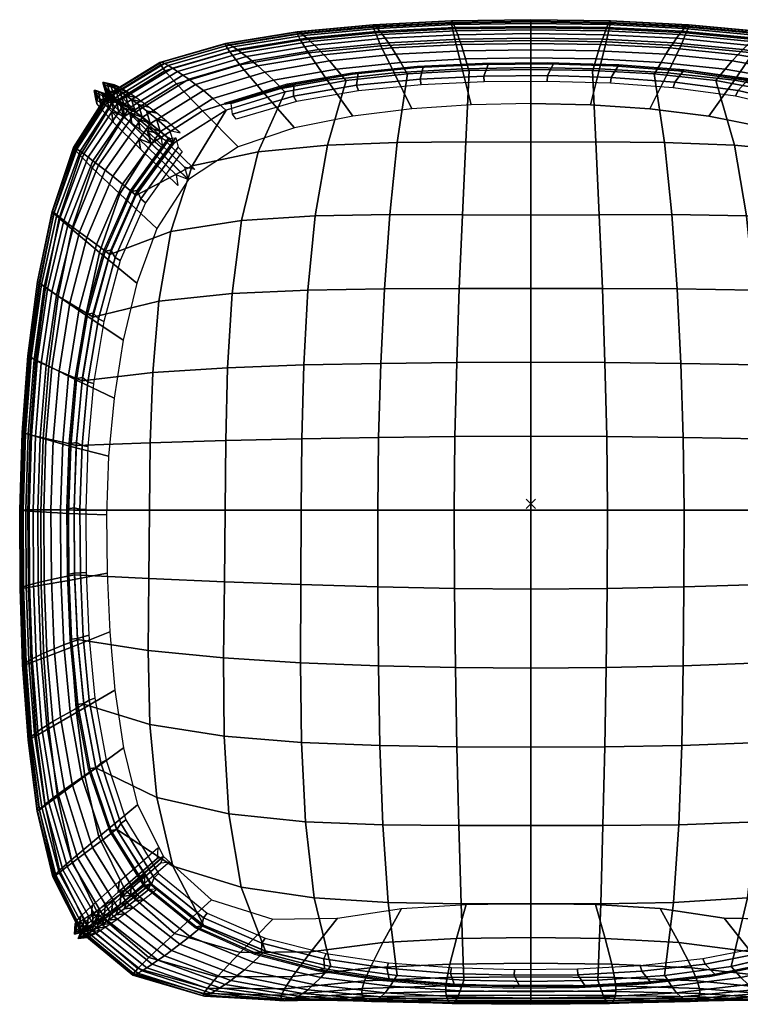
# Model space of a CAD drawing. Header units: inches. Extents: x -28 to 347, y 450 to 546.
# Tile 5 of 30: x 244 to 260, y 491 to 512. Entities that reach past the tile are written whole.
import ezdxf

# ---------------------------------------------------------------- set-up
doc = ezdxf.new("R2010")
doc.units = ezdxf.units.IN
doc.header["$MEASUREMENT"] = 0
doc.header["$PDMODE"] = 3
doc.header["$PDSIZE"] = 0.1
for name, color, linetype in [('A-FURN-3-NODE', 7, 'Continuous'), ('A-FURN-3-OPENEST-SEAT-FABRIC-BASE', 144, 'Continuous'), ('A-FURN-3-OPENEST-SEAT-FABRIC-SURFACE', 141, 'Continuous'), ('A-FURN-3-OPENEST-SEAT-FRAME', 254, 'Continuous'), ('A-FURN-3-OPENEST-SEAT-THREAD', 254, 'Continuous')]:
    doc.layers.add(name, color=color, linetype=linetype)

# ---------------------------------------------------------------- blocks, each defined once
blk = doc.blocks.new('SOPN-XX-3D-3')
at = {"layer": 'A-FURN-3-NODE'}
blk.add_point((0, 0), dxfattribs=at)
at = {"layer": 'A-FURN-3-OPENEST-SEAT-FRAME'}
for points, invisible_edges in [([(-2.769, -8.67, 0), (-2.545, 8.468), (-3.811, 8.312), (-4.14, -8.875, 0)], 5), ([(-1.272, 8.553), (-2.545, 8.468), (-2.769, -8.67, 0), (-1.384, -8.582, 0)], 10), ([(0.003, 8.58), (-1.272, 8.553), (-1.384, -8.582, 0), (0.003, -8.56, 0)], 10), ([(0.003, -8.56, 0), (0.003, 8.58), (1.279, 8.553), (1.39, -8.582, 0)], 5), ([(1.39, -8.582, 0), (1.279, 8.553), (2.551, 8.468), (2.775, -8.67, 0)], 5), ([(4.147, -8.875, 0), (2.775, -8.67, 0), (2.551, 8.468), (3.817, 8.312)], 10), ([(-5.061, 8.058), (-5.523, -8.893, 0), (-4.14, -8.875, 0), (-3.811, 8.312)], 5), ([(3.817, 8.312), (5.067, 8.058), (5.529, -8.893, 0), (4.147, -8.875, 0)], 10), ([(-5.523, -8.893, 0), (-5.061, 8.058), (-6.268, 7.65), (-6.839, -8.484, 0)], 5), ([(-7.328, 6.953), (-7.863, -7.556, 0), (-6.839, -8.484, 0), (-6.268, 7.65)], 5), ([(-7.863, -7.556, 0), (-7.328, 6.953), (-8.005, 5.904, 0), (-8.425, -6.443, 0)], 5), ([(-8.436, 4.728, 0), (-8.724, -5.227, 0), (-8.425, -6.443, 0), (-8.005, 5.904, 0)], 5), ([(-8.724, -5.227, 0), (-8.436, 4.728, 0), (-8.728, 3.509, 0), (-8.906, -3.986, 0)], 5), ([(-8.923, 2.27, 0), (-9.017, -2.737), (-8.906, -3.986, 0), (-8.728, 3.509, 0)], 5), ([(-9.017, -2.737), (-8.923, 2.27, 0), (-9.041, 1.022, 0), (-9.075, -1.485, 0)], 5), ([(-9.088, -0.231, 0), (-9.075, -1.485, 0), (-9.075, -1.485, 0), (-9.041, 1.022, 0)], 4)]:
    blk.add_3dface(points, dxfattribs=dict(at, invisible_edges=invisible_edges))
at = {"layer": 'A-FURN-3-OPENEST-SEAT-FABRIC-BASE'}
mesh = blk.add_polymesh((13, 17), dxfattribs=at)
for k, corner in enumerate([(7.646, 7.735, 16.566), (7.937, 7.984, 15.5), (8.149, 8.155, 14.4), (8.321, 8.289, 13.288), (8.469, 8.398, 12.169), (8.599, 8.49, 11.047), (8.715, 8.569, 9.922), (8.819, 8.636, 8.795), (8.912, 8.693, 7.666), (8.994, 8.738, 6.537), (9.055, 8.765, 5.405), (9.086, 8.761, 4.272), (9.066, 8.709, 3.14), (8.968, 8.582, 2.018), (8.712, 8.305, 0.954), (8.129, 7.723, 0.204), (7.334, 6.953), (6.533, 8.437, 16.566), (6.813, 8.686, 15.5), (7.018, 8.857, 14.4), (7.186, 8.991, 13.288), (7.33, 9.099, 12.169), (7.458, 9.191, 11.047), (7.573, 9.269, 9.922), (7.676, 9.336, 8.795), (7.77, 9.393, 7.666), (7.852, 9.437, 6.537), (7.915, 9.463, 5.405), (7.948, 9.459, 4.272), (7.932, 9.407, 3.14), (7.84, 9.279, 2.018), (7.597, 9.002, 0.954), (7.038, 8.42, 0.204), (6.274, 7.65), (5.27, 8.832, 16.566), (5.519, 9.08, 15.5), (5.701, 9.252, 14.4), (5.851, 9.386, 13.288), (5.981, 9.496, 12.169), (6.096, 9.589, 11.047), (6.2, 9.668, 9.922), (6.295, 9.736, 8.795), (6.38, 9.794, 7.666), (6.455, 9.84, 6.537), (6.514, 9.867, 5.405), (6.545, 9.864, 4.272), (6.533, 9.813, 3.14), (6.453, 9.686, 2.018), (6.238, 9.41, 0.954), (5.744, 8.828, 0.204), (5.067, 8.058), (3.967, 9.071, 16.566), (4.168, 9.319, 15.5), (4.316, 9.492, 14.4), (4.438, 9.626, 13.288), (4.543, 9.737, 12.169), (4.637, 9.831, 11.047), (4.722, 9.911, 9.922), (4.8, 9.981, 8.795), (4.87, 10.04, 7.666), (4.932, 10.088, 6.537), (4.981, 10.116, 5.405), (5.007, 10.115, 4.272), (4.998, 10.064, 3.14), (4.935, 9.939, 2.018), (4.762, 9.663, 0.954), (4.363, 9.082, 0.204), (3.817, 8.312), (2.65, 9.213, 16.566), (2.791, 9.462, 15.5), (2.895, 9.635, 14.4), (2.98, 9.77, 13.288), (3.055, 9.882, 12.169), (3.121, 9.977, 11.047), (3.181, 10.058, 9.922), (3.236, 10.129, 8.795), (3.286, 10.19, 7.666), (3.33, 10.238, 6.537), (3.364, 10.268, 5.405), (3.383, 10.268, 4.272), (3.377, 10.218, 3.14), (3.333, 10.094, 2.018), (3.213, 9.819, 0.954), (2.934, 9.238, 0.204), (2.551, 8.468), (1.328, 9.288, 16.566), (1.4, 9.537, 15.5), (1.453, 9.71, 14.4), (1.498, 9.846, 13.288), (1.536, 9.958, 12.169), (1.57, 10.054, 11.047), (1.601, 10.136, 9.922), (1.63, 10.208, 8.795), (1.655, 10.27, 7.666), (1.678, 10.319, 6.537), (1.696, 10.35, 5.405), (1.706, 10.35, 4.272), (1.703, 10.302, 3.14), (1.681, 10.178, 2.018), (1.619, 9.903, 0.954), (1.475, 9.322, 0.204), (1.279, 8.553), (0.003, 9.311, 16.566), (0.003, 9.56, 15.5), (0.003, 9.733, 14.4), (0.003, 9.869, 13.288), (0.003, 9.982, 12.169), (0.003, 10.077, 11.047), (0.003, 10.16, 9.922), (0.003, 10.232, 8.795), (0.003, 10.294, 7.666), (0.003, 10.344, 6.537), (0.003, 10.375, 5.405), (0.003, 10.376, 4.272), (0.003, 10.328, 3.14), (0.003, 10.204, 2.018), (0.003, 9.93, 0.954), (0.003, 9.349, 0.204), (0.003, 8.58), (-1.322, 9.288, 16.566), (-1.394, 9.537, 15.5), (-1.447, 9.71, 14.4), (-1.491, 9.846, 13.288), (-1.53, 9.958, 12.169), (-1.564, 10.054, 11.047), (-1.595, 10.136, 9.922), (-1.623, 10.208, 8.795), (-1.649, 10.27, 7.666), (-1.672, 10.319, 6.537), (-1.69, 10.35, 5.405), (-1.7, 10.35, 4.272), (-1.697, 10.302, 3.14), (-1.675, 10.178, 2.018), (-1.612, 9.903, 0.954), (-1.469, 9.322, 0.204), (-1.272, 8.553), (-2.644, 9.213, 16.566), (-2.785, 9.462, 15.5), (-2.888, 9.635, 14.4), (-2.974, 9.77, 13.288), (-3.048, 9.882, 12.169), (-3.115, 9.977, 11.047), (-3.175, 10.058, 9.922), (-3.23, 10.129, 8.795), (-3.28, 10.19, 7.666), (-3.323, 10.238, 6.537), (-3.358, 10.268, 5.405), (-3.377, 10.268, 4.272), (-3.371, 10.218, 3.14), (-3.327, 10.094, 2.018), (-3.207, 9.819, 0.954), (-2.927, 9.238, 0.204), (-2.545, 8.468), (-3.961, 9.071, 16.566), (-4.162, 9.319, 15.5), (-4.31, 9.492, 14.4), (-4.431, 9.626, 13.288), (-4.537, 9.737, 12.169), (-4.631, 9.831, 11.047), (-4.716, 9.911, 9.922), (-4.794, 9.981, 8.795), (-4.864, 10.04, 7.666), (-4.926, 10.088, 6.537), (-4.974, 10.116, 5.405), (-5.001, 10.115, 4.272), (-4.992, 10.064, 3.14), (-4.929, 9.939, 2.018), (-4.756, 9.663, 0.954), (-4.357, 9.082, 0.204), (-3.811, 8.312), (-5.264, 8.832, 16.566), (-5.512, 9.08, 15.5), (-5.695, 9.252, 14.4), (-5.845, 9.386, 13.288), (-5.975, 9.496, 12.169), (-6.09, 9.589, 11.047), (-6.194, 9.668, 9.922), (-6.288, 9.736, 8.795), (-6.374, 9.794, 7.666), (-6.449, 9.84, 6.537), (-6.508, 9.867, 5.405), (-6.539, 9.864, 4.272), (-6.527, 9.813, 3.14), (-6.447, 9.686, 2.018), (-6.232, 9.41, 0.954), (-5.738, 8.828, 0.204), (-5.061, 8.058), (-6.527, 8.437, 16.566), (-6.807, 8.686, 15.5), (-7.012, 8.857, 14.4), (-7.18, 8.991, 13.288), (-7.324, 9.099, 12.169), (-7.452, 9.191, 11.047), (-7.567, 9.269, 9.922), (-7.67, 9.336, 8.795), (-7.764, 9.393, 7.666), (-7.846, 9.437, 6.537), (-7.909, 9.463, 5.405), (-7.942, 9.459, 4.272), (-7.926, 9.407, 3.14), (-7.834, 9.279, 2.018), (-7.59, 9.002, 0.954), (-7.032, 8.42, 0.204), (-6.268, 7.65), (-7.64, 7.735, 16.566), (-7.931, 7.984, 15.5), (-8.143, 8.155, 14.4), (-8.315, 8.289, 13.288), (-8.463, 8.398, 12.169), (-8.593, 8.49, 11.047), (-8.708, 8.569, 9.922), (-8.813, 8.636, 8.795), (-8.906, 8.693, 7.666), (-8.987, 8.738, 6.537), (-9.049, 8.765, 5.405), (-9.08, 8.761, 4.272), (-9.06, 8.709, 3.14), (-8.962, 8.582, 2.018), (-8.706, 8.305, 0.954), (-8.123, 7.723, 0.204), (-7.328, 6.953, 0)]):
    mesh.set_mesh_vertex(divmod(k, 17), corner)
mesh = blk.add_polymesh((13, 17), dxfattribs=at)
for k, corner in enumerate([(-7.863, -7.556, 0), (-8.688, -8.273, 0.231), (-9.263, -8.787, 1.028), (-9.513, -9.026, 2.098), (-9.613, -9.136, 3.215), (-9.633, -9.177, 4.342), (-9.602, -9.174, 5.47), (-9.537, -9.142, 6.595), (-9.453, -9.093, 7.719), (-9.355, -9.032, 8.841), (-9.245, -8.961, 9.962), (-9.123, -8.88, 11.08), (-8.987, -8.786, 12.196), (-8.832, -8.675, 13.308), (-8.652, -8.543, 14.413), (-8.431, -8.375, 15.507), (-8.13, -8.138, 16.566), (-8.425, -6.443, 0), (-9.251, -7.131, 0.23), (-9.833, -7.623, 1.026), (-10.091, -7.849, 2.096), (-10.202, -7.953, 3.214), (-10.236, -7.99, 4.341), (-10.219, -7.984, 5.468), (-10.171, -7.951, 6.594), (-10.103, -7.9, 7.718), (-10.021, -7.839, 8.84), (-9.928, -7.768, 9.961), (-9.821, -7.687, 11.079), (-9.698, -7.594, 12.195), (-9.555, -7.486, 13.307), (-9.383, -7.358, 14.413), (-9.168, -7.196, 15.506), (-8.869, -6.967, 16.566), (-8.724, -5.227, 0), (-9.551, -5.833, 0.229), (-10.137, -6.265, 1.022), (-10.403, -6.462, 2.092), (-10.524, -6.551, 3.21), (-10.568, -6.582, 4.337), (-10.564, -6.574, 5.465), (-10.529, -6.542, 6.591), (-10.474, -6.495, 7.715), (-10.407, -6.437, 8.838), (-10.327, -6.372, 9.959), (-10.232, -6.298, 11.078), (-10.121, -6.214, 12.194), (-9.987, -6.116, 13.306), (-9.823, -6.001, 14.412), (-9.613, -5.857, 15.506), (-9.316, -5.655, 16.566), (-8.906, -3.986, 0), (-9.731, -4.471, 0.227), (-10.321, -4.811, 1.016), (-10.59, -4.966, 2.085), (-10.715, -5.035, 3.204), (-10.765, -5.057, 4.331), (-10.766, -5.048, 5.46), (-10.738, -5.019, 6.586), (-10.69, -4.979, 7.711), (-10.629, -4.93, 8.834), (-10.556, -4.875, 9.955), (-10.468, -4.813, 11.075), (-10.362, -4.743, 12.192), (-10.234, -4.663, 13.305), (-10.074, -4.569, 14.411), (-9.867, -4.453, 15.506), (-9.571, -4.29, 16.566), (-9.017, -2.737, 0), (-9.839, -3.068, 0.224), (-10.429, -3.297, 1.009), (-10.701, -3.398, 2.077), (-10.827, -3.443, 3.196), (-10.878, -3.456, 4.324), (-10.882, -3.448, 5.453), (-10.855, -3.426, 6.58), (-10.81, -3.396, 7.705), (-10.751, -3.36, 8.829), (-10.681, -3.32, 9.951), (-10.595, -3.276, 11.071), (-10.492, -3.225, 12.189), (-10.365, -3.169, 13.303), (-10.207, -3.102, 14.41), (-10.002, -3.021, 15.505), (-9.708, -2.909, 16.566), (-9.075, -1.485, 0), (-9.893, -1.642, 0.221), (-10.484, -1.743, 1), (-10.757, -1.786, 2.068), (-10.882, -1.805, 3.187), (-10.934, -1.808, 4.316), (-10.937, -1.802, 5.445), (-10.911, -1.79, 6.573), (-10.866, -1.773, 7.699), (-10.808, -1.753, 8.824), (-10.737, -1.732, 9.947), (-10.652, -1.708, 11.067), (-10.55, -1.681, 12.186), (-10.424, -1.651, 13.3), (-10.267, -1.617, 14.408), (-10.062, -1.576, 15.504), (-9.769, -1.521, 16.566), (-9.088, -0.231, 0), (-9.903, -0.205, 0.217), (-10.495, -0.171, 0.991), (-10.768, -0.151, 2.058), (-10.893, -0.143, 3.178), (-10.943, -0.138, 4.307), (-10.946, -0.134, 5.437), (-10.919, -0.132, 6.566), (-10.874, -0.13, 7.693), (-10.815, -0.128, 8.818), (-10.745, -0.127, 9.942), (-10.66, -0.126, 11.063), (-10.558, -0.125, 12.182), (-10.432, -0.124, 13.298), (-10.276, -0.125, 14.407), (-10.072, -0.127, 15.503), (-9.78, -0.133, 16.566), (-9.041, 1.022, 0), (-9.852, 1.232, 0.214), (-10.445, 1.401, 0.982), (-10.718, 1.482, 2.048), (-10.842, 1.518, 3.168), (-10.892, 1.532, 4.298), (-10.895, 1.532, 5.429), (-10.868, 1.525, 6.559), (-10.823, 1.512, 7.686), (-10.765, 1.495, 8.812), (-10.694, 1.477, 9.937), (-10.61, 1.456, 11.059), (-10.508, 1.431, 12.179), (-10.383, 1.402, 13.295), (-10.227, 1.367, 14.405), (-10.025, 1.321, 15.503), (-9.734, 1.255, 16.566), (-8.923, 2.27, 0), (-9.73, 2.654, 0.211), (-10.323, 2.95, 0.973), (-10.597, 3.09, 2.039), (-10.72, 3.152, 3.159), (-10.769, 3.175, 4.29), (-10.771, 3.174, 5.422), (-10.743, 3.157, 6.552), (-10.697, 3.131, 7.68), (-10.638, 3.098, 8.807), (-10.568, 3.061, 9.932), (-10.483, 3.019, 11.055), (-10.381, 2.971, 12.176), (-10.256, 2.914, 13.293), (-10.1, 2.847, 14.404), (-9.898, 2.761, 15.502), (-9.609, 2.638, 16.566), (-8.728, 3.509, 0), (-9.531, 4.046, 0.208), (-10.124, 4.454, 0.966), (-10.396, 4.647, 2.031), (-10.517, 4.733, 3.152), (-10.563, 4.765, 4.283), (-10.562, 4.762, 5.415), (-10.531, 4.739, 6.546), (-10.482, 4.702, 7.675), (-10.42, 4.656, 8.802), (-10.347, 4.604, 9.928), (-10.259, 4.545, 11.052), (-10.155, 4.477, 12.173), (-10.028, 4.397, 13.291), (-9.872, 4.302, 14.402), (-9.669, 4.181, 15.501), (-9.381, 4.008, 16.566), (-8.436, 4.728, 0), (-9.237, 5.387, 0.206), (-9.828, 5.886, 0.96), (-10.097, 6.122, 2.024), (-10.212, 6.227, 3.145), (-10.252, 6.268, 4.277), (-10.244, 6.266, 5.41), (-10.206, 6.238, 6.541), (-10.15, 6.194, 7.67), (-10.081, 6.14, 8.798), (-10.001, 6.077, 9.925), (-9.907, 6.005, 11.049), (-9.797, 5.922, 12.171), (-9.666, 5.825, 13.289), (-9.507, 5.708, 14.401), (-9.302, 5.559, 15.501), (-9.014, 5.346, 16.566), (-8.005, 5.904, 0), (-8.803, 6.645, 0.204), (-9.39, 7.204, 0.956), (-9.653, 7.469, 2.02), (-9.76, 7.588, 3.141), (-9.79, 7.635, 4.273), (-9.771, 7.635, 5.406), (-9.722, 7.605, 6.538), (-9.653, 7.558, 7.667), (-9.573, 7.499, 8.796), (-9.481, 7.43, 9.922), (-9.377, 7.351, 11.047), (-9.257, 7.26, 12.17), (-9.118, 7.152, 13.288), (-8.953, 7.022, 14.4), (-8.745, 6.855, 15.5), (-8.455, 6.616, 16.566), (-7.328, 6.953, 0), (-8.123, 7.723, 0.204), (-8.706, 8.305, 0.954), (-8.962, 8.582, 2.018), (-9.06, 8.709, 3.14), (-9.08, 8.761, 4.272), (-9.049, 8.765, 5.405), (-8.987, 8.738, 6.537), (-8.906, 8.693, 7.666), (-8.813, 8.636, 8.795), (-8.708, 8.569, 9.922), (-8.593, 8.49, 11.047), (-8.463, 8.398, 12.169), (-8.315, 8.289, 13.288), (-8.143, 8.155, 14.4), (-7.931, 7.984, 15.5), (-7.64, 7.735, 16.566)]):
    mesh.set_mesh_vertex(divmod(k, 17), corner)
mesh = blk.add_polymesh((13, 17), dxfattribs=at)
for k, corner in enumerate([(-8.13, -8.138, 16.566), (-8.431, -8.375, 15.507), (-8.652, -8.543, 14.413), (-8.832, -8.675, 13.308), (-8.987, -8.786, 12.196), (-9.123, -8.88, 11.08), (-9.245, -8.961, 9.962), (-9.355, -9.032, 8.841), (-9.453, -9.093, 7.719), (-9.537, -9.142, 6.595), (-9.602, -9.174, 5.47), (-9.633, -9.177, 4.342), (-9.613, -9.136, 3.215), (-9.513, -9.026, 2.098), (-9.263, -8.787, 1.028), (-8.688, -8.273, 0.231), (-7.863, -7.556, 0), (-7.01, -9.025, 16.566), (-7.3, -9.264, 15.507), (-7.515, -9.432, 14.413), (-7.693, -9.567, 13.308), (-7.847, -9.68, 12.196), (-7.984, -9.777, 11.08), (-8.108, -9.861, 9.962), (-8.221, -9.936, 8.841), (-8.324, -10.001, 7.719), (-8.413, -10.054, 6.595), (-8.482, -10.089, 5.47), (-8.52, -10.096, 4.342), (-8.507, -10.057, 3.215), (-8.416, -9.95, 2.098), (-8.181, -9.714, 1.028), (-7.63, -9.201, 0.231), (-6.839, -8.484, 0), (-5.686, -9.577, 16.566), (-5.943, -9.814, 15.507), (-6.133, -9.978, 14.413), (-6.29, -10.105, 13.308), (-6.426, -10.209, 12.196), (-6.547, -10.295, 11.08), (-6.657, -10.368, 9.962), (-6.756, -10.43, 8.841), (-6.845, -10.481, 7.719), (-6.923, -10.521, 6.595), (-6.984, -10.543, 5.47), (-7.016, -10.538, 4.342), (-7.004, -10.489, 3.215), (-6.923, -10.372, 2.098), (-6.713, -10.129, 1.028), (-6.225, -9.611, 0.231), (-5.523, -8.893), (-4.29, -9.911, 16.566), (-4.497, -10.143, 15.507), (-4.65, -10.296, 14.413), (-4.776, -10.407, 13.308), (-4.884, -10.488, 12.196), (-4.981, -10.547, 11.08), (-5.067, -10.59, 9.962), (-5.146, -10.62, 8.841), (-5.216, -10.639, 7.719), (-5.278, -10.646, 6.595), (-5.325, -10.637, 5.47), (-5.35, -10.602, 4.342), (-5.338, -10.526, 3.215), (-5.272, -10.387, 2.098), (-5.102, -10.126, 1.028), (-4.707, -9.598, 0.231), (-4.14, -8.875, 0), (-2.866, -10.104, 16.566), (-3.012, -10.333, 15.507), (-3.119, -10.473, 14.413), (-3.207, -10.563, 13.308), (-3.284, -10.619, 12.196), (-3.352, -10.648, 11.08), (-3.413, -10.658, 9.962), (-3.469, -10.652, 8.841), (-3.519, -10.633, 7.719), (-3.562, -10.603, 6.595), (-3.596, -10.557, 5.47), (-3.614, -10.489, 4.342), (-3.607, -10.383, 3.215), (-3.56, -10.218, 2.098), (-3.442, -9.938, 1.028), (-3.165, -9.397, 0.231), (-2.769, -8.67, 0), (-1.433, -10.202, 16.566), (-1.508, -10.428, 15.507), (-1.563, -10.563, 14.413), (-1.609, -10.644, 13.308), (-1.648, -10.688, 12.196), (-1.683, -10.703, 11.08), (-1.715, -10.697, 9.962), (-1.744, -10.674, 8.841), (-1.769, -10.638, 7.719), (-1.792, -10.59, 6.595), (-1.809, -10.528, 5.47), (-1.819, -10.444, 4.342), (-1.815, -10.324, 3.215), (-1.791, -10.147, 2.098), (-1.73, -9.858, 1.028), (-1.588, -9.311, 0.231), (-1.384, -8.582, 0), (0.003, -10.231, 16.566), (0.003, -10.456, 15.507), (0.003, -10.589, 14.413), (0.003, -10.668, 13.308), (0.003, -10.709, 12.196), (0.003, -10.72, 11.08), (0.003, -10.71, 9.962), (0.003, -10.682, 8.841), (0.003, -10.641, 7.719), (0.003, -10.589, 6.595), (0.003, -10.522, 5.47), (0.003, -10.434, 4.342), (0.003, -10.31, 3.215), (0.003, -10.13, 2.098), (0.003, -9.838, 1.028), (0.003, -9.29, 0.231), (0.003, -8.56, 0), (1.439, -10.202, 16.566), (1.514, -10.428, 15.507), (1.569, -10.563, 14.413), (1.615, -10.644, 13.308), (1.654, -10.688, 12.196), (1.689, -10.703, 11.08), (1.721, -10.697, 9.962), (1.75, -10.674, 8.841), (1.776, -10.638, 7.719), (1.798, -10.59, 6.595), (1.816, -10.528, 5.47), (1.825, -10.444, 4.342), (1.821, -10.324, 3.215), (1.798, -10.147, 2.098), (1.737, -9.858, 1.028), (1.595, -9.311, 0.231), (1.39, -8.582, 0), (2.873, -10.104, 16.566), (3.018, -10.333, 15.507), (3.125, -10.473, 14.413), (3.214, -10.563, 13.308), (3.29, -10.619, 12.196), (3.358, -10.648, 11.08), (3.419, -10.658, 9.962), (3.475, -10.652, 8.841), (3.525, -10.633, 7.719), (3.569, -10.603, 6.595), (3.602, -10.557, 5.47), (3.62, -10.489, 4.342), (3.613, -10.383, 3.215), (3.567, -10.218, 2.098), (3.448, -9.938, 1.028), (3.172, -9.397, 0.231), (2.775, -8.67, 0), (4.296, -9.911, 16.566), (4.503, -10.143, 15.507), (4.656, -10.296, 14.413), (4.782, -10.407, 13.308), (4.891, -10.488, 12.196), (4.987, -10.547, 11.08), (5.073, -10.59, 9.962), (5.152, -10.62, 8.841), (5.223, -10.639, 7.719), (5.284, -10.646, 6.595), (5.331, -10.637, 5.47), (5.356, -10.602, 4.342), (5.345, -10.526, 3.215), (5.278, -10.387, 2.098), (5.108, -10.126, 1.028), (4.713, -9.598, 0.231), (4.147, -8.875, 0), (5.692, -9.577, 16.566), (5.95, -9.814, 15.507), (6.14, -9.978, 14.413), (6.297, -10.105, 13.308), (6.433, -10.209, 12.196), (6.554, -10.295, 11.08), (6.663, -10.368, 9.962), (6.762, -10.43, 8.841), (6.851, -10.481, 7.719), (6.93, -10.521, 6.595), (6.99, -10.543, 5.47), (7.023, -10.538, 4.342), (7.01, -10.489, 3.215), (6.929, -10.372, 2.098), (6.72, -10.129, 1.028), (6.231, -9.611, 0.231), (5.529, -8.893, 0), (7.016, -9.025, 16.566), (7.306, -9.264, 15.507), (7.521, -9.432, 14.413), (7.699, -9.567, 13.308), (7.853, -9.68, 12.196), (7.99, -9.777, 11.08), (8.115, -9.861, 9.962), (8.227, -9.936, 8.841), (8.33, -10.001, 7.719), (8.419, -10.054, 6.595), (8.488, -10.089, 5.47), (8.526, -10.096, 4.342), (8.513, -10.057, 3.215), (8.423, -9.95, 2.098), (8.187, -9.714, 1.028), (7.637, -9.201, 0.231), (6.845, -8.484, 0), (8.136, -8.138, 16.566), (8.437, -8.375, 15.507), (8.658, -8.543, 14.413), (8.839, -8.675, 13.308), (8.993, -8.786, 12.196), (9.13, -8.88, 11.08), (9.251, -8.961, 9.962), (9.361, -9.032, 8.841), (9.459, -9.093, 7.719), (9.544, -9.142, 6.595), (9.608, -9.174, 5.47), (9.639, -9.177, 4.342), (9.619, -9.136, 3.215), (9.519, -9.026, 2.098), (9.27, -8.787, 1.028), (8.694, -8.273, 0.231), (7.869, -7.556, 0)]):
    mesh.set_mesh_vertex(divmod(k, 17), corner)
at = {"layer": 'A-FURN-3-OPENEST-SEAT-FABRIC-SURFACE'}
mesh = blk.add_polymesh((13, 13), dxfattribs=at)
for k, corner in enumerate([(-8.13, -8.138, 16.566), (-7.005, -9.028, 16.566), (-5.68, -9.579, 16.566), (-4.284, -9.911, 16.566), (-2.863, -10.105, 16.566), (-1.431, -10.202, 16.566), (0.003, -10.231, 16.566), (1.438, -10.202, 16.566), (2.869, -10.105, 16.566), (4.291, -9.911, 16.566), (5.686, -9.579, 16.566), (7.011, -9.028, 16.566), (8.136, -8.138, 16.566), (-8.87, -6.964, 16.566), (-7.663, -7.763, 16.606), (-6.202, -8.211, 16.668), (-4.64, -8.438, 16.74), (-3.054, -8.536, 16.807), (-1.492, -8.564, 16.857), (0.003, -8.565, 16.877), (1.499, -8.564, 16.857), (3.06, -8.536, 16.807), (4.646, -8.438, 16.74), (6.208, -8.211, 16.668), (7.669, -7.763, 16.606), (8.876, -6.964, 16.566), (-9.317, -5.651, 16.566), (-8.009, -6.287, 16.667), (-6.466, -6.638, 16.789), (-4.827, -6.809, 16.914), (-3.167, -6.878, 17.023), (-1.541, -6.892, 17.102), (0.003, -6.891, 17.132), (1.547, -6.892, 17.102), (3.173, -6.878, 17.023), (4.834, -6.809, 16.914), (6.473, -6.638, 16.789), (8.015, -6.287, 16.667), (9.323, -5.651, 16.566), (-9.572, -4.287, 16.566), (-8.157, -4.723, 16.737), (-6.569, -4.975, 16.911), (-4.908, -5.111, 17.074), (-3.23, -5.177, 17.206), (-1.581, -5.203, 17.297), (0.003, -5.208, 17.333), (1.587, -5.203, 17.297), (3.236, -5.177, 17.206), (4.914, -5.111, 17.074), (6.575, -4.975, 16.911), (8.163, -4.723, 16.737), (9.578, -4.287, 16.566), (-9.708, -2.906, 16.566), (-8.195, -3.142, 16.801), (-6.583, -3.298, 17.016), (-4.929, -3.401, 17.201), (-3.263, -3.468, 17.34), (-1.611, -3.507, 17.431), (0.003, -3.519, 17.466), (1.617, -3.507, 17.431), (3.269, -3.468, 17.34), (4.935, -3.401, 17.201), (6.589, -3.298, 17.016), (8.201, -3.142, 16.801), (9.714, -2.906, 16.566), (-9.769, -1.52, 16.566), (-8.183, -1.597, 16.849), (-6.562, -1.666, 17.09), (-4.923, -1.727, 17.286), (-3.276, -1.778, 17.424), (-1.631, -1.813, 17.511), (0.003, -1.827, 17.544), (1.637, -1.813, 17.511), (3.282, -1.778, 17.424), (4.929, -1.727, 17.286), (6.569, -1.666, 17.09), (8.19, -1.597, 16.849), (9.776, -1.52, 16.566), (-9.78, -0.133, 16.566), (-8.167, -0.133, 16.868), (-6.544, -0.133, 17.117), (-4.914, -0.133, 17.315), (-3.278, -0.133, 17.451), (-1.638, -0.133, 17.535), (0.003, -0.133, 17.566), (1.645, -0.133, 17.535), (3.284, -0.133, 17.451), (4.92, -0.133, 17.315), (6.55, -0.133, 17.117), (8.173, -0.133, 16.868), (9.787, -0.133, 16.566), (-9.734, 1.254, 16.566), (-8.149, 1.312, 16.848), (-6.532, 1.357, 17.085), (-4.899, 1.394, 17.277), (-3.26, 1.424, 17.411), (-1.623, 1.444, 17.494), (0.003, 1.452, 17.526), (1.629, 1.444, 17.494), (3.266, 1.424, 17.411), (4.906, 1.394, 17.277), (6.538, 1.357, 17.085), (8.155, 1.312, 16.848), (9.741, 1.254, 16.566), (-9.609, 2.636, 16.566), (-8.095, 2.818, 16.799), (-6.495, 2.918, 17.008), (-4.858, 2.978, 17.186), (-3.212, 3.012, 17.318), (-1.584, 3.03, 17.404), (0.003, 3.035, 17.437), (1.59, 3.03, 17.404), (3.218, 3.012, 17.318), (4.864, 2.978, 17.186), (6.501, 2.918, 17.008), (8.101, 2.818, 16.799), (9.615, 2.636, 16.566), (-9.381, 4.005, 16.566), (-7.965, 4.344, 16.734), (-6.398, 4.507, 16.902), (-4.771, 4.583, 17.057), (-3.133, 4.612, 17.181), (-1.529, 4.616, 17.266), (0.003, 4.614, 17.299), (1.535, 4.616, 17.266), (3.139, 4.612, 17.181), (4.777, 4.583, 17.057), (6.404, 4.507, 16.902), (7.971, 4.344, 16.734), (9.388, 4.005, 16.566), (-9.015, 5.343, 16.566), (-7.706, 5.841, 16.665), (-6.198, 6.072, 16.781), (-4.614, 6.171, 16.899), (-3.018, 6.199, 17.001), (-1.463, 6.194, 17.075), (0.003, 6.187, 17.103), (1.469, 6.194, 17.075), (3.025, 6.199, 17.001), (4.62, 6.171, 16.899), (6.204, 6.072, 16.781), (7.712, 5.841, 16.665), (9.021, 5.343, 16.566), (-8.456, 6.613, 16.566), (-7.251, 7.242, 16.605), (-5.84, 7.547, 16.664), (-4.356, 7.691, 16.731), (-2.858, 7.746, 16.794), (-1.392, 7.756, 16.84), (0.003, 7.753, 16.859), (1.398, 7.756, 16.84), (2.865, 7.746, 16.794), (4.362, 7.691, 16.731), (5.846, 7.547, 16.664), (7.258, 7.242, 16.605), (8.462, 6.613, 16.566), (-7.64, 7.735, 16.566), (-6.52, 8.44, 16.566), (-5.257, 8.833, 16.566), (-3.956, 9.071, 16.566), (-2.641, 9.213, 16.566), (-1.32, 9.288, 16.566), (0.003, 9.311, 16.566), (1.326, 9.288, 16.566), (2.647, 9.213, 16.566), (3.962, 9.071, 16.566), (5.263, 8.833, 16.566), (6.526, 8.44, 16.566), (7.646, 7.735, 16.566)]):
    mesh.set_mesh_vertex(divmod(k, 13), corner)
at = {"layer": 'A-FURN-3-OPENEST-SEAT-THREAD'}
mesh = blk.add_polymesh((2, 48), dxfattribs=dict(at, n_close=True))
for k, corner in enumerate([(-6.556, 8.591, 16.504), (-5.214, 8.999, 16.504), (-3.832, 9.241, 16.504), (-2.435, 9.38, 16.504), (-1.034, 9.448, 16.504), (0.37, 9.459, 16.504), (1.772, 9.418, 16.504), (3.171, 9.313, 16.504), (4.561, 9.119, 16.504), (5.922, 8.79, 16.504), (7.186, 8.207, 16.504), (8.185, 7.258, 16.504), (8.88, 6.048, 16.504), (9.35, 4.729, 16.504), (9.652, 3.36, 16.504), (9.831, 1.969, 16.504), (9.918, 0.569, 16.504), (9.936, -0.834, 16.504), (9.899, -2.237, 16.504), (9.798, -3.636, 16.504), (9.598, -5.024, 16.504), (9.24, -6.378, 16.504), (8.637, -7.634, 16.504), (7.716, -8.667, 16.504), (6.531, -9.395, 16.504), (5.209, -9.852, 16.504), (3.835, -10.13, 16.504), (2.441, -10.289, 16.504), (1.04, -10.365, 16.504), (-0.363, -10.379, 16.504), (-1.766, -10.335, 16.504), (-3.164, -10.22, 16.504), (-4.551, -10.007, 16.504), (-5.906, -9.652, 16.504), (-7.184, -9.083, 16.504), (-8.273, -8.201, 16.504), (-9.017, -7.012, 16.504), (-9.469, -5.683, 16.504), (-9.726, -4.303, 16.504), (-9.863, -2.907, 16.504), (-9.925, -1.505, 16.504), (-9.935, -0.101, 16.504), (-9.886, 1.302, 16.504), (-9.756, 2.699, 16.504), (-9.521, 4.082, 16.504), (-9.144, 5.434, 16.504), (-8.574, 6.716, 16.504), (-7.748, 7.85, 16.504), (-6.538, 8.565, 16.646), (-5.199, 8.971, 16.646), (-3.821, 9.211, 16.646), (-2.429, 9.351, 16.646), (-1.031, 9.418, 16.646), (0.369, 9.429, 16.646), (1.767, 9.388, 16.646), (3.163, 9.283, 16.646), (4.548, 9.091, 16.646), (5.906, 8.764, 16.646), (7.167, 8.184, 16.646), (8.163, 7.237, 16.646), (8.855, 6.03, 16.646), (9.323, 4.715, 16.646), (9.623, 3.35, 16.646), (9.802, 1.962, 16.646), (9.888, 0.566, 16.646), (9.906, -0.833, 16.646), (9.869, -2.232, 16.646), (9.769, -3.628, 16.646), (9.57, -5.012, 16.646), (9.213, -6.361, 16.646), (8.613, -7.615, 16.646), (7.696, -8.645, 16.646), (6.514, -9.37, 16.646), (5.194, -9.824, 16.646), (3.824, -10.101, 16.646), (2.434, -10.26, 16.646), (1.037, -10.335, 16.646), (-0.362, -10.349, 16.646), (-1.761, -10.305, 16.646), (-3.155, -10.191, 16.646), (-4.538, -9.979, 16.646), (-5.89, -9.627, 16.646), (-7.165, -9.06, 16.646), (-8.251, -8.181, 16.646), (-8.992, -6.994, 16.646), (-9.441, -5.669, 16.646), (-9.697, -4.293, 16.646), (-9.833, -2.9, 16.646), (-9.895, -1.502, 16.646), (-9.905, -0.102, 16.646), (-9.856, 1.297, 16.646), (-9.727, 2.69, 16.646), (-9.493, 4.07, 16.646), (-9.118, 5.418, 16.646), (-8.55, 6.697, 16.646), (-7.727, 7.828, 16.646)]):
    mesh.set_mesh_vertex(divmod(k, 48), corner)
mesh = blk.add_polymesh((2, 48), dxfattribs=dict(at, n_close=True))
for k, corner in enumerate([(-6.538, 8.565, 16.646), (-5.199, 8.971, 16.646), (-3.821, 9.211, 16.646), (-2.429, 9.351, 16.646), (-1.031, 9.418, 16.646), (0.369, 9.429, 16.646), (1.767, 9.388, 16.646), (3.163, 9.283, 16.646), (4.548, 9.091, 16.646), (5.906, 8.764, 16.646), (7.167, 8.184, 16.646), (8.163, 7.237, 16.646), (8.855, 6.03, 16.646), (9.323, 4.715, 16.646), (9.623, 3.35, 16.646), (9.802, 1.962, 16.646), (9.888, 0.566, 16.646), (9.906, -0.833, 16.646), (9.869, -2.232, 16.646), (9.769, -3.628, 16.646), (9.57, -5.012, 16.646), (9.213, -6.361, 16.646), (8.613, -7.615, 16.646), (7.696, -8.645, 16.646), (6.514, -9.37, 16.646), (5.194, -9.824, 16.646), (3.824, -10.101, 16.646), (2.434, -10.26, 16.646), (1.037, -10.335, 16.646), (-0.362, -10.349, 16.646), (-1.761, -10.305, 16.646), (-3.155, -10.191, 16.646), (-4.538, -9.979, 16.646), (-5.89, -9.627, 16.646), (-7.165, -9.06, 16.646), (-8.251, -8.181, 16.646), (-8.992, -6.994, 16.646), (-9.441, -5.669, 16.646), (-9.697, -4.293, 16.646), (-9.833, -2.9, 16.646), (-9.895, -1.502, 16.646), (-9.905, -0.102, 16.646), (-9.856, 1.297, 16.646), (-9.727, 2.69, 16.646), (-9.493, 4.07, 16.646), (-9.118, 5.418, 16.646), (-8.55, 6.697, 16.646), (-7.727, 7.828, 16.646), (-6.414, 8.583, 16.566), (-5.075, 8.988, 16.566), (-3.697, 9.229, 16.566), (-2.305, 9.368, 16.566), (-0.907, 9.436, 16.566), (0.492, 9.447, 16.566), (1.891, 9.406, 16.566), (3.286, 9.301, 16.566), (4.672, 9.109, 16.566), (6.03, 8.781, 16.566), (7.291, 8.202, 16.566), (8.287, 7.255, 16.566), (8.979, 6.048, 16.566), (9.446, 4.732, 16.566), (9.747, 3.367, 16.566), (9.926, 1.98, 16.566), (10.012, 0.584, 16.566), (10.03, -0.816, 16.566), (9.993, -2.214, 16.566), (9.892, -3.61, 16.566), (9.694, -4.994, 16.566), (9.337, -6.344, 16.566), (8.737, -7.598, 16.566), (7.82, -8.628, 16.566), (6.637, -9.352, 16.566), (5.318, -9.807, 16.566), (3.948, -10.083, 16.566), (2.558, -10.242, 16.566), (1.161, -10.318, 16.566), (-0.239, -10.331, 16.566), (-1.637, -10.288, 16.566), (-3.032, -10.173, 16.566), (-4.414, -9.962, 16.566), (-5.766, -9.609, 16.566), (-7.042, -9.042, 16.566), (-8.127, -8.163, 16.566), (-8.868, -6.976, 16.566), (-9.317, -5.651, 16.566), (-9.573, -4.275, 16.566), (-9.71, -2.882, 16.566), (-9.771, -1.484, 16.566), (-9.781, -0.084, 16.566), (-9.732, 1.314, 16.566), (-9.603, 2.708, 16.566), (-9.369, 4.088, 16.566), (-8.994, 5.436, 16.566), (-8.426, 6.714, 16.566), (-7.603, 7.846, 16.566)]):
    mesh.set_mesh_vertex(divmod(k, 48), corner)
mesh = blk.add_polymesh((2, 48), dxfattribs=dict(at, n_close=True))
for k, corner in enumerate([(-6.414, 8.583, 16.566), (-5.075, 8.988, 16.566), (-3.697, 9.229, 16.566), (-2.305, 9.368, 16.566), (-0.907, 9.436, 16.566), (0.492, 9.447, 16.566), (1.891, 9.406, 16.566), (3.286, 9.301, 16.566), (4.672, 9.109, 16.566), (6.03, 8.781, 16.566), (7.291, 8.202, 16.566), (8.287, 7.255, 16.566), (8.979, 6.048, 16.566), (9.446, 4.732, 16.566), (9.747, 3.367, 16.566), (9.926, 1.98, 16.566), (10.012, 0.584, 16.566), (10.03, -0.816, 16.566), (9.993, -2.214, 16.566), (9.892, -3.61, 16.566), (9.694, -4.994, 16.566), (9.337, -6.344, 16.566), (8.737, -7.598, 16.566), (7.82, -8.628, 16.566), (6.637, -9.352, 16.566), (5.318, -9.807, 16.566), (3.948, -10.083, 16.566), (2.558, -10.242, 16.566), (1.161, -10.318, 16.566), (-0.239, -10.331, 16.566), (-1.637, -10.288, 16.566), (-3.032, -10.173, 16.566), (-4.414, -9.962, 16.566), (-5.766, -9.609, 16.566), (-7.042, -9.042, 16.566), (-8.127, -8.163, 16.566), (-8.868, -6.976, 16.566), (-9.317, -5.651, 16.566), (-9.573, -4.275, 16.566), (-9.71, -2.882, 16.566), (-9.771, -1.484, 16.566), (-9.781, -0.084, 16.566), (-9.732, 1.314, 16.566), (-9.603, 2.708, 16.566), (-9.369, 4.088, 16.566), (-8.994, 5.436, 16.566), (-8.426, 6.714, 16.566), (-7.603, 7.846, 16.566), (-6.387, 8.35, 16.746), (-5.078, 8.739, 16.746), (-3.731, 8.97, 16.746), (-2.371, 9.103, 16.746), (-1.006, 9.168, 16.746), (0.36, 9.18, 16.746), (1.726, 9.14, 16.746), (3.089, 9.04, 16.746), (4.442, 8.856, 16.746), (5.77, 8.544, 16.746), (7.007, 7.99, 16.746), (7.98, 7.064, 16.746), (8.648, 5.881, 16.746), (9.096, 4.594, 16.746), (9.385, 3.26, 16.746), (9.556, 1.905, 16.746), (9.639, 0.541, 16.746), (9.656, -0.825, 16.746), (9.621, -2.191, 16.746), (9.525, -3.554, 16.746), (9.335, -4.906, 16.746), (8.995, -6.226, 16.746), (8.419, -7.455, 16.746), (7.524, -8.462, 16.746), (6.365, -9.161, 16.746), (5.074, -9.596, 16.746), (3.734, -9.861, 16.746), (2.377, -10.013, 16.746), (1.012, -10.086, 16.746), (-0.354, -10.099, 16.746), (-1.72, -10.057, 16.746), (-3.082, -9.949, 16.746), (-4.433, -9.748, 16.746), (-5.756, -9.412, 16.746), (-7.006, -8.867, 16.746), (-8.065, -8.007, 16.746), (-8.779, -6.844, 16.746), (-9.209, -5.547, 16.746), (-9.454, -4.203, 16.746), (-9.586, -2.843, 16.746), (-9.645, -1.477, 16.746), (-9.655, -0.11, 16.746), (-9.609, 1.255, 16.746), (-9.486, 2.617, 16.746), (-9.261, 3.965, 16.746), (-8.901, 5.283, 16.746), (-8.354, 6.535, 16.746), (-7.553, 7.642, 16.746)]):
    mesh.set_mesh_vertex(divmod(k, 48), corner)
mesh = blk.add_polymesh((2, 48), dxfattribs=dict(at, n_close=True))
for k, corner in enumerate([(-6.387, 8.35, 16.746), (-5.078, 8.739, 16.746), (-3.731, 8.97, 16.746), (-2.371, 9.103, 16.746), (-1.006, 9.168, 16.746), (0.36, 9.18, 16.746), (1.726, 9.14, 16.746), (3.089, 9.04, 16.746), (4.442, 8.856, 16.746), (5.77, 8.544, 16.746), (7.007, 7.99, 16.746), (7.98, 7.064, 16.746), (8.648, 5.881, 16.746), (9.096, 4.594, 16.746), (9.385, 3.26, 16.746), (9.556, 1.905, 16.746), (9.639, 0.541, 16.746), (9.656, -0.825, 16.746), (9.621, -2.191, 16.746), (9.525, -3.554, 16.746), (9.335, -4.906, 16.746), (8.995, -6.226, 16.746), (8.419, -7.455, 16.746), (7.524, -8.462, 16.746), (6.365, -9.161, 16.746), (5.074, -9.596, 16.746), (3.734, -9.861, 16.746), (2.377, -10.013, 16.746), (1.012, -10.086, 16.746), (-0.354, -10.099, 16.746), (-1.72, -10.057, 16.746), (-3.082, -9.949, 16.746), (-4.433, -9.748, 16.746), (-5.756, -9.412, 16.746), (-7.006, -8.867, 16.746), (-8.065, -8.007, 16.746), (-8.779, -6.844, 16.746), (-9.209, -5.547, 16.746), (-9.454, -4.203, 16.746), (-9.586, -2.843, 16.746), (-9.645, -1.477, 16.746), (-9.655, -0.11, 16.746), (-9.609, 1.255, 16.746), (-9.486, 2.617, 16.746), (-9.261, 3.965, 16.746), (-8.901, 5.283, 16.746), (-8.354, 6.535, 16.746), (-7.553, 7.642, 16.746), (-6.311, 8.243, 16.629), (-5.017, 8.623, 16.629), (-3.686, 8.849, 16.629), (-2.343, 8.98, 16.629), (-0.994, 9.044, 16.629), (0.356, 9.055, 16.629), (1.706, 9.016, 16.629), (3.052, 8.918, 16.629), (4.389, 8.739, 16.629), (5.703, 8.434, 16.629), (6.927, 7.892, 16.629), (7.888, 6.978, 16.629), (8.544, 5.807, 16.629), (8.983, 4.534, 16.629), (9.266, 3.215, 16.629), (9.433, 1.876, 16.629), (9.514, 0.529, 16.629), (9.531, -0.821, 16.629), (9.497, -2.17, 16.629), (9.403, -3.517, 16.629), (9.218, -4.853, 16.629), (8.886, -6.159, 16.629), (8.322, -7.375, 16.629), (7.438, -8.371, 16.629), (6.29, -9.057, 16.629), (5.013, -9.482, 16.629), (3.69, -9.741, 16.629), (2.348, -9.89, 16.629), (1, -9.961, 16.629), (-0.35, -9.974, 16.629), (-1.699, -9.934, 16.629), (-3.045, -9.828, 16.629), (-4.38, -9.632, 16.629), (-5.689, -9.304, 16.629), (-6.927, -8.77, 16.629), (-7.972, -7.92, 16.629), (-8.673, -6.768, 16.629), (-9.093, -5.486, 16.629), (-9.333, -4.158, 16.629), (-9.462, -2.814, 16.629), (-9.52, -1.465, 16.629), (-9.53, -0.115, 16.629), (-9.485, 1.235, 16.629), (-9.363, 2.58, 16.629), (-9.143, 3.912, 16.629), (-8.79, 5.215, 16.629), (-8.254, 6.453, 16.629), (-7.466, 7.549, 16.629)]):
    mesh.set_mesh_vertex(divmod(k, 48), corner)
mesh = blk.add_polymesh((2, 17), dxfattribs=at)
for k, corner in enumerate([(-7.334, 6.953), (-8.132, 7.726, 0.208), (-8.717, 8.311, 0.976), (-8.97, 8.585, 2.044), (-9.067, 8.71, 3.164), (-9.086, 8.761, 4.294), (-9.054, 8.764, 5.425), (-8.992, 8.737, 6.555), (-8.911, 8.692, 7.682), (-8.817, 8.635, 8.808), (-8.713, 8.568, 9.933), (-8.598, 8.489, 11.056), (-8.468, 8.397, 12.176), (-8.321, 8.288, 13.293), (-8.148, 8.155, 14.403), (-7.937, 7.983, 15.501), (-7.646, 7.735, 16.566), (-7.415, 7.22, 0), (-8.213, 7.994, 0.208), (-8.798, 8.578, 0.976), (-9.051, 8.852, 2.044), (-9.147, 8.978, 3.164), (-9.166, 9.029, 4.294), (-9.135, 9.032, 5.425), (-9.073, 9.005, 6.555), (-8.992, 8.96, 7.682), (-8.898, 8.903, 8.808), (-8.794, 8.835, 9.933), (-8.679, 8.757, 11.056), (-8.549, 8.665, 12.176), (-8.402, 8.556, 13.293), (-8.229, 8.422, 14.403), (-8.018, 8.251, 15.501), (-7.727, 8.003, 16.566)]):
    mesh.set_mesh_vertex(divmod(k, 17), corner)
mesh = blk.add_polymesh((2, 17), dxfattribs=at)
for k, corner in enumerate([(-7.415, 7.22, 0), (-8.213, 7.994, 0.208), (-8.798, 8.578, 0.976), (-9.051, 8.852, 2.044), (-9.147, 8.978, 3.164), (-9.166, 9.029, 4.294), (-9.135, 9.032, 5.425), (-9.073, 9.005, 6.555), (-8.992, 8.96, 7.682), (-8.898, 8.903, 8.808), (-8.794, 8.835, 9.933), (-8.679, 8.757, 11.056), (-8.549, 8.665, 12.176), (-8.402, 8.556, 13.293), (-8.229, 8.422, 14.403), (-8.018, 8.251, 15.501), (-7.727, 8.003, 16.566), (-7.195, 7.17, 0), (-7.993, 7.943, 0.208), (-8.578, 8.528, 0.976), (-8.831, 8.802, 2.044), (-8.928, 8.927, 3.164), (-8.947, 8.978, 4.294), (-8.916, 8.981, 5.425), (-8.854, 8.955, 6.555), (-8.772, 8.909, 7.682), (-8.679, 8.852, 8.808), (-8.575, 8.785, 9.933), (-8.459, 8.706, 11.056), (-8.329, 8.614, 12.176), (-8.182, 8.505, 13.293), (-8.01, 8.372, 14.403), (-7.798, 8.201, 15.501), (-7.507, 7.952, 16.566)]):
    mesh.set_mesh_vertex(divmod(k, 17), corner)
mesh = blk.add_polymesh((2, 17), dxfattribs=at)
for k, corner in enumerate([(-7.558, 6.827, 0), (-8.357, 7.6, 0.208), (-8.942, 8.184, 0.976), (-9.195, 8.459, 2.044), (-9.291, 8.584, 3.164), (-9.31, 8.635, 4.294), (-9.279, 8.638, 5.425), (-9.217, 8.611, 6.555), (-9.136, 8.566, 7.682), (-9.042, 8.509, 8.808), (-8.938, 8.441, 9.933), (-8.822, 8.363, 11.056), (-8.693, 8.271, 12.176), (-8.545, 8.162, 13.293), (-8.373, 8.029, 14.403), (-8.161, 7.857, 15.501), (-7.871, 7.609, 16.566), (-7.596, 7.049, 0), (-8.395, 7.822, 0.208), (-8.98, 8.407, 0.976), (-9.233, 8.681, 2.044), (-9.329, 8.806, 3.164), (-9.348, 8.857, 4.294), (-9.317, 8.86, 5.425), (-9.255, 8.833, 6.555), (-9.174, 8.788, 7.682), (-9.08, 8.731, 8.808), (-8.976, 8.664, 9.933), (-8.86, 8.585, 11.056), (-8.731, 8.493, 12.176), (-8.583, 8.384, 13.293), (-8.411, 8.251, 14.403), (-8.199, 8.079, 15.501), (-7.909, 7.831, 16.566)]):
    mesh.set_mesh_vertex(divmod(k, 17), corner)
mesh = blk.add_polymesh((2, 17), dxfattribs=at)
for k, corner in enumerate([(-7.596, 7.049, 0), (-8.395, 7.822, 0.208), (-8.98, 8.407, 0.976), (-9.233, 8.681, 2.044), (-9.329, 8.806, 3.164), (-9.348, 8.857, 4.294), (-9.317, 8.86, 5.425), (-9.255, 8.833, 6.555), (-9.174, 8.788, 7.682), (-9.08, 8.731, 8.808), (-8.976, 8.664, 9.933), (-8.86, 8.585, 11.056), (-8.731, 8.493, 12.176), (-8.583, 8.384, 13.293), (-8.411, 8.251, 14.403), (-8.199, 8.079, 15.501), (-7.909, 7.831, 16.566), (-7.334, 6.953), (-8.132, 7.726, 0.208), (-8.717, 8.311, 0.976), (-8.97, 8.585, 2.044), (-9.067, 8.71, 3.164), (-9.086, 8.761, 4.294), (-9.054, 8.764, 5.425), (-8.992, 8.737, 6.555), (-8.911, 8.692, 7.682), (-8.817, 8.635, 8.808), (-8.713, 8.568, 9.933), (-8.598, 8.489, 11.056), (-8.468, 8.397, 12.176), (-8.321, 8.288, 13.293), (-8.148, 8.155, 14.403), (-7.937, 7.983, 15.501), (-7.646, 7.735, 16.566)]):
    mesh.set_mesh_vertex(divmod(k, 17), corner)
mesh = blk.add_polymesh((2, 17), dxfattribs=at)
for k, corner in enumerate([(-8.003, -7.593, 0), (-8.833, -8.314, 0.237), (-9.41, -8.83, 1.051), (-9.656, -9.066, 2.124), (-9.754, -9.174, 3.24), (-9.773, -9.214, 4.365), (-9.741, -9.21, 5.49), (-9.677, -9.179, 6.614), (-9.592, -9.129, 7.735), (-9.494, -9.068, 8.855), (-9.385, -8.997, 9.973), (-9.263, -8.916, 11.09), (-9.127, -8.822, 12.203), (-8.972, -8.712, 13.313), (-8.792, -8.58, 14.416), (-8.572, -8.413, 15.508), (-8.271, -8.175, 16.566), (-7.988, -7.367, 0), (-8.818, -8.088, 0.237), (-9.394, -8.603, 1.051), (-9.641, -8.839, 2.124), (-9.739, -8.947, 3.24), (-9.758, -8.988, 4.365), (-9.726, -8.984, 5.49), (-9.662, -8.952, 6.614), (-9.577, -8.903, 7.735), (-9.479, -8.842, 8.855), (-9.37, -8.771, 9.973), (-9.248, -8.69, 11.09), (-9.112, -8.596, 12.203), (-8.957, -8.486, 13.313), (-8.777, -8.353, 14.416), (-8.557, -8.186, 15.508), (-8.256, -7.949, 16.566)]):
    mesh.set_mesh_vertex(divmod(k, 17), corner)
mesh = blk.add_polymesh((2, 17), dxfattribs=at)
for k, corner in enumerate([(-7.869, -7.556, 0), (-8.698, -8.277, 0.237), (-9.275, -8.793, 1.051), (-9.522, -9.028, 2.124), (-9.62, -9.136, 3.24), (-9.639, -9.177, 4.365), (-9.607, -9.173, 5.49), (-9.542, -9.141, 6.614), (-9.458, -9.092, 7.735), (-9.359, -9.031, 8.855), (-9.25, -8.96, 9.973), (-9.129, -8.879, 11.09), (-8.992, -8.785, 12.203), (-8.838, -8.675, 13.313), (-8.658, -8.542, 14.416), (-8.437, -8.375, 15.508), (-8.136, -8.138, 16.566), (-8.003, -7.593, 0), (-8.833, -8.314, 0.237), (-9.41, -8.83, 1.051), (-9.656, -9.066, 2.124), (-9.754, -9.174, 3.24), (-9.773, -9.214, 4.365), (-9.741, -9.21, 5.49), (-9.677, -9.179, 6.614), (-9.592, -9.129, 7.735), (-9.494, -9.068, 8.855), (-9.385, -8.997, 9.973), (-9.263, -8.916, 11.09), (-9.127, -8.822, 12.203), (-8.972, -8.712, 13.313), (-8.792, -8.58, 14.416), (-8.572, -8.413, 15.508), (-8.271, -8.175, 16.566)]):
    mesh.set_mesh_vertex(divmod(k, 17), corner)
mesh = blk.add_polymesh((2, 17), dxfattribs=at)
for k, corner in enumerate([(-7.92, -7.686, 0), (-8.749, -8.407, 0.237), (-9.326, -8.923, 1.051), (-9.572, -9.158, 2.124), (-9.67, -9.267, 3.24), (-9.69, -9.307, 4.365), (-9.658, -9.303, 5.49), (-9.593, -9.271, 6.614), (-9.509, -9.222, 7.735), (-9.41, -9.161, 8.855), (-9.301, -9.09, 9.973), (-9.179, -9.009, 11.09), (-9.043, -8.915, 12.203), (-8.889, -8.805, 13.313), (-8.708, -8.673, 14.416), (-8.488, -8.505, 15.508), (-8.187, -8.268, 16.566), (-7.869, -7.556, 0), (-8.698, -8.277, 0.237), (-9.275, -8.793, 1.051), (-9.522, -9.028, 2.124), (-9.62, -9.136, 3.24), (-9.639, -9.177, 4.365), (-9.607, -9.173, 5.49), (-9.542, -9.141, 6.614), (-9.458, -9.092, 7.735), (-9.359, -9.031, 8.855), (-9.25, -8.96, 9.973), (-9.129, -8.879, 11.09), (-8.992, -8.785, 12.203), (-8.838, -8.675, 13.313), (-8.658, -8.542, 14.416), (-8.437, -8.375, 15.508), (-8.136, -8.138, 16.566)]):
    mesh.set_mesh_vertex(divmod(k, 17), corner)
mesh = blk.add_polymesh((2, 17), dxfattribs=at)
for k, corner in enumerate([(-7.732, -7.664, 0), (-8.562, -8.385, 0.237), (-9.139, -8.901, 1.051), (-9.385, -9.136, 2.124), (-9.483, -9.245, 3.24), (-9.502, -9.285, 4.365), (-9.47, -9.281, 5.49), (-9.406, -9.249, 6.614), (-9.321, -9.2, 7.735), (-9.223, -9.139, 8.855), (-9.114, -9.068, 9.973), (-8.992, -8.987, 11.09), (-8.856, -8.893, 12.203), (-8.701, -8.783, 13.313), (-8.521, -8.651, 14.416), (-8.301, -8.483, 15.508), (-8, -8.246, 16.566), (-7.92, -7.686, 0), (-8.749, -8.407, 0.237), (-9.326, -8.923, 1.051), (-9.572, -9.158, 2.124), (-9.67, -9.267, 3.24), (-9.69, -9.307, 4.365), (-9.658, -9.303, 5.49), (-9.593, -9.271, 6.614), (-9.509, -9.222, 7.735), (-9.41, -9.161, 8.855), (-9.301, -9.09, 9.973), (-9.179, -9.009, 11.09), (-9.043, -8.915, 12.203), (-8.889, -8.805, 13.313), (-8.708, -8.673, 14.416), (-8.488, -8.505, 15.508), (-8.187, -8.268, 16.566)]):
    mesh.set_mesh_vertex(divmod(k, 17), corner)

msp = doc.modelspace()

# ---------------------------------------------------------------- block references
msp.add_blockref('SOPN-XX-3D-3', (255.011, 501.336))

doc.saveas('drawing.dxf')
